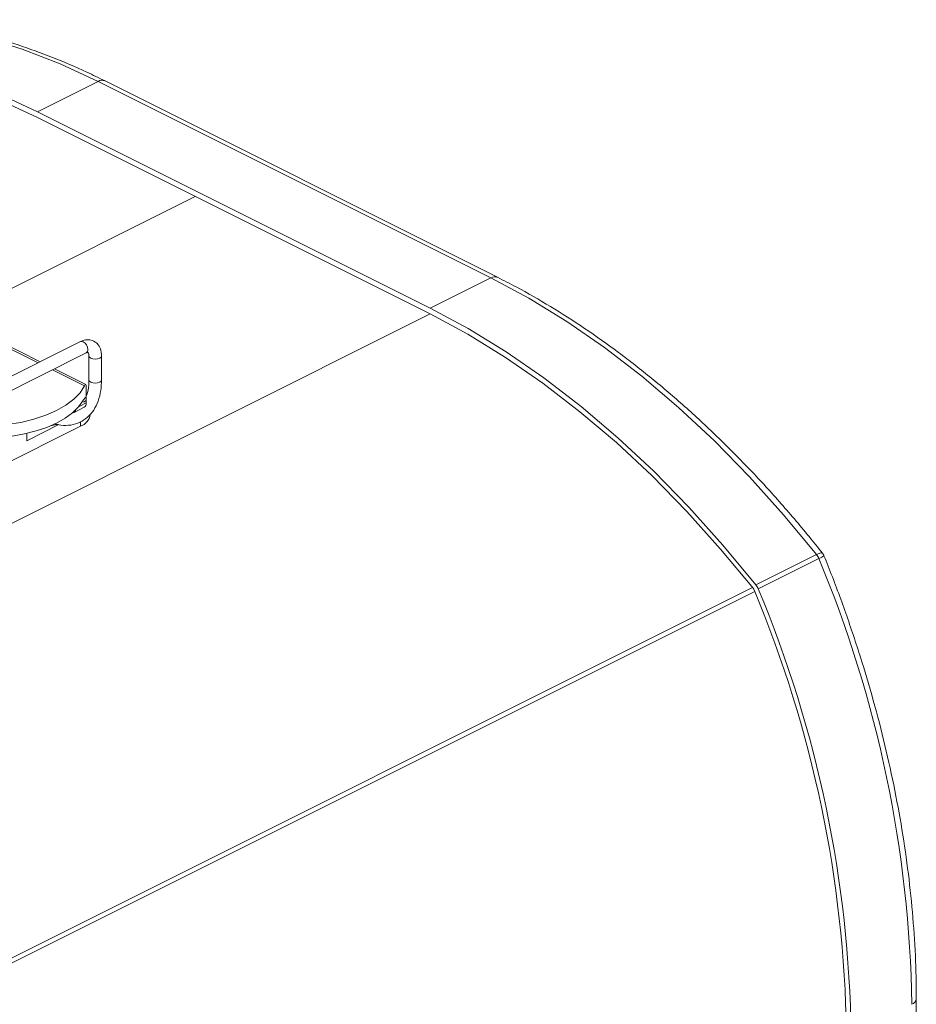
# Model space of a CAD drawing. Header units: millimetres. Extents: x -219 to 1361, y -849 to 661.
# Tile 63 of 73: x 1042 to 1149, y 52 to 169. Entities that reach past the tile are written whole.
import ezdxf

# ---------------------------------------------------------------- set-up
doc = ezdxf.new("R2010")
doc.units = ezdxf.units.MM

msp = doc.modelspace()

# ---------------------------------------------------------------- linework, layer by layer
at = {"color": 7, "linetype": 'Continuous', "lineweight": 15}
for p, q in [((1051.71, 161.22), (1044.5, 157.62)), ((1098.38, 137.89), (1051.71, 161.22)), ((1099.19, 137.94), (1052.52, 161.27)), ((1044.5, 157.62), (1091.17, 134.28)), ((1044.5, 156.92), (1091.17, 133.59)), ((1034.39, 133.13), (1063.24, 147.56)), ((1098.38, 137.89), (1091.17, 134.28)), ((1044.83, 127.91), (1032.36, 134.15)), ((1049.61, 130.3), (1038.29, 124.64)), ((1038.97, 123.3), (1050.28, 128.96)), ((1050.61, 128.6), (1050.61, 125.74)), ((1052.11, 125.74), (1052.11, 128.6)), ((1050.23, 125.21), (1046.51, 127.07)), ((1050.3, 124.77), (1050.3, 123.29)), ((1050.38, 123.97), (1050.3, 124.05)), ((1050.3, 123.29), (1050.3, 123.03)), ((1048.84, 121.89), (1050.04, 122.49)), ((1026.26, 108.56), (1049.59, 120.23)), ((1043.23, 118.52), (1047.05, 120.43)), ((1043.23, 118.52), (1043.23, 119.38)), ((1137.12, 104.98), (1129.9, 101.38)), ((1137.39, 104.51), (1130.18, 100.91)), ((1148.97, -4.98), (1148.97, 52.18))]:
    msp.add_line(p, q, dxfattribs=at)
at = {"color": 8, "linetype": 'Continuous', "lineweight": 15}
for p, q in [((1000.22, 88.11), (1091.17, 133.59)), ((1044.58, 127.78), (1031.91, 134.12)), ((1050.07, 125.04), (1046.26, 126.95)), ((1049.43, 122.6), (1050.3, 123.03)), ((1050.3, 123.29), (1049.95, 123.12)), ((1049.59, 120.74), (1049.59, 120.23)), ((1038.31, 55.49), (1129.49, 101.08)), ((1038.57, 55.01), (1129.77, 100.61))]:
    msp.add_line(p, q, dxfattribs=at)
at = {"color": 7, "linetype": 'Continuous', "lineweight": 15, "flags": 128}
for points in [[(1051.71, 161.22), (1047.18, 163.32), (1042.67, 165.06), (1038.19, 166.45), (1033.76, 167.47), (1029.4, 168.13), (1025.13, 168.41), (1020.95, 168.33), (1016.9, 167.87), (1012.98, 167.05)], [(1005.76, 163.45), (1009.69, 164.27), (1013.74, 164.72), (1017.91, 164.81), (1022.19, 164.52), (1026.55, 163.86), (1030.97, 162.84), (1035.45, 161.45), (1039.97, 159.71), (1044.5, 157.62)], [(1006.06, 162.71), (1009.95, 163.52), (1013.98, 163.97), (1018.12, 164.06), (1022.36, 163.77), (1026.69, 163.12), (1031.08, 162.11), (1035.52, 160.73), (1040, 159), (1044.5, 156.92)], [(1137.12, 104.98), (1133.19, 109.73), (1129.14, 114.24), (1124.97, 118.49), (1120.69, 122.48), (1116.33, 126.18), (1111.9, 129.59), (1107.43, 132.68), (1102.91, 135.45), (1098.38, 137.89)], [(1091.17, 134.28), (1095.7, 131.85), (1100.21, 129.07), (1104.69, 125.98), (1109.12, 122.58), (1113.48, 118.87), (1117.75, 114.89), (1121.93, 110.63), (1125.98, 106.12), (1129.9, 101.38)], [(1091.17, 133.59), (1095.66, 131.17), (1100.14, 128.42), (1104.59, 125.35), (1108.98, 121.97), (1113.31, 118.3), (1117.55, 114.34), (1121.69, 110.12), (1125.71, 105.64), (1129.61, 100.94)], [(1040.88, 120.44), (1042.5, 120.7), (1044.05, 121.07), (1045.47, 121.54), (1046.76, 122.1), (1047.88, 122.74), (1048.82, 123.45), (1049.55, 124.23), (1050.07, 125.04)], [(1049.9, 123.25), (1049.37, 122.53), (1048.66, 121.84), (1047.78, 121.2), (1046.76, 120.62), (1045.6, 120.11), (1044.33, 119.68), (1042.95, 119.32), (1041.5, 119.06)], [(1046.06, 120.3), (1046.59, 120.39), (1046.87, 120.46)]]:
    msp.add_lwpolyline(points, dxfattribs=at)
at = {"color": 8, "linetype": 'Continuous', "lineweight": 15, "flags": 128}
for points in [[(1049.61, 130.3), (1049.74, 130.33), (1049.94, 130.28), (1050.15, 130.13), (1050.32, 129.9), (1050.43, 129.63), (1050.47, 129.36)], [(1051.89, 128.34), (1051.64, 128.26), (1051.36, 128.23), (1051.07, 128.26), (1050.83, 128.34), (1050.66, 128.46), (1050.61, 128.59)], [(1052.11, 128.6), (1052.05, 128.46), (1051.89, 128.34)], [(1051.89, 125.48), (1051.64, 125.4), (1051.36, 125.37), (1051.07, 125.4), (1050.83, 125.48), (1050.66, 125.6), (1050.61, 125.74)], [(1052.11, 125.74), (1052.05, 125.6), (1051.89, 125.48)]]:
    msp.add_lwpolyline(points, dxfattribs=at)
at = {"color": 8, "linetype": 'Continuous', "lineweight": 15}
for centre, radius, start, end in [((1052.16, 160.47), 0.881, 66.3835, 120.8835), ((1098.83, 137.13), 0.881, 66.3371, 120.888), ((1050.07, 129.31), 0.406, 300.7123, 7.9586), ((1148.18, 52.3), 0.797, 289.1443, 351.5615)]:
    msp.add_arc(centre, radius, start, end, dxfattribs=at)
at = {"color": 7, "linetype": 'Continuous', "lineweight": 15}
for centre, radius, start, end in [((1049.73, 122.97), 0.572, 302.6971, 5.974), ((1048.63, 122.29), 0.442, 274.5123, 350.0333), ((1049.06, 121.86), 1.71, 287.9456, 352.7761), ((1135.61, 103.79), 1.92, 21.9685, 38.2415), ((1004.79, 49.2), 143.67, 0.9334, 22.6423), ((1129.1, 100.54), 0.641, 21.9685, 38.2415), ((998.85, 46.05), 141.83, 0.8766, 22.6991), ((1128.39, 100.19), 1.92, 21.9685, 38.2415), ((998.32, 45.75), 142.93, 0.8766, 22.6991), ((905.94, -0.22), 143.67, 0.9334, 22.6423)]:
    msp.add_arc(centre, radius, start, end, dxfattribs=at)
for points, knots in [([(1052.52, 161.27), (1051.8, 161.63), (1049.71, 162.65), (1046.27, 164.12), (1042.19, 165.6), (1038.14, 166.78), (1034.13, 167.67), (1030.18, 168.26), (1026.29, 168.56), (1022.47, 168.55), (1018.75, 168.24), (1015.67, 167.74), (1013.84, 167.29), (1013.2, 167.13)], [0, 0, 0, 0, 0.0525651, 0.1521483, 0.251719, 0.3512322, 0.4506611, 0.5499751, 0.6491428, 0.7481357, 0.8469324, 0.9455238, 1, 1, 1, 1]), ([(1137.82, 105.15), (1137.29, 105.81), (1135.61, 107.91), (1132.7, 111.32), (1129.04, 115.3), (1125.28, 119.07), (1121.44, 122.63), (1117.53, 125.97), (1113.56, 129.06), (1109.54, 131.91), (1105.49, 134.5), (1102.03, 136.49), (1099.93, 137.56), (1099.19, 137.94)], [0, 0, 0, 0, 0.045732, 0.145637, 0.245567, 0.345517, 0.445488, 0.54548, 0.645494, 0.745527, 0.845576, 0.945636, 1, 1, 1, 1]), ([(1052.11, 128.6), (1052.1, 128.76), (1052.08, 129.18), (1051.86, 129.77), (1051.38, 130.3), (1050.73, 130.55), (1050.1, 130.51), (1049.75, 130.36), (1049.61, 130.3)], [0, 0, 0, 0, 0.122138, 0.317059, 0.499382, 0.696299, 0.877781, 1, 1, 1, 1]), ([(1050.28, 128.96), (1050.33, 128.98), (1050.44, 129.02), (1050.52, 129.01), (1050.49, 129.03), (1050.56, 128.96), (1050.6, 128.76), (1050.61, 128.63), (1050.61, 128.6)], [0, 0, 0, 0, 0.127496, 0.309711, 0.550393, 0.777221, 0.949492, 1, 1, 1, 1]), ([(1046.55, 120.55), (1046.79, 120.48), (1047.44, 120.3), (1048.47, 120.34), (1049.56, 120.66), (1050.48, 121.28), (1051.22, 122.14), (1051.74, 123.22), (1052.05, 124.43), (1052.09, 125.32), (1052.11, 125.74)], [0, 0, 0, 0, 0.080303, 0.218281, 0.352302, 0.482823, 0.612471, 0.744028, 0.878993, 1, 1, 1, 1]), ([(1050.3, 124.77), (1050.3, 124.84), (1050.29, 125), (1050.27, 125.15), (1050.23, 125.23), (1050.17, 125.22), (1050.1, 125.1), (1050.07, 125.04)], [0, 0, 0, 0, 0.167546, 0.334528, 0.514965, 0.730267, 1, 1, 1, 1]), ([(1050.61, 125.74), (1050.6, 125.53), (1050.58, 124.91), (1050.48, 124.23), (1050.32, 123.88), (1050.3, 123.82)], [0, 0, 0, 0, 0.300494, 0.877098, 1, 1, 1, 1]), ([(1049.9, 123.25), (1049.99, 123.4), (1050.11, 123.6), (1050.22, 123.67), (1050.26, 123.64), (1050.29, 123.52), (1050.3, 123.39), (1050.3, 123.31), (1050.3, 123.29)], [0, 0, 0, 0, 0.438968, 0.602544, 0.767043, 0.87642, 0.969293, 1, 1, 1, 1]), ([(1137.98, 104.85), (1137.97, 104.88), (1137.95, 105), (1137.86, 105.08), (1137.81, 105.14)], [0, 0, 0, 0, 0.323713, 1, 1, 1, 1]), ([(1148.97, 52.18), (1148.96, 53.06), (1148.95, 55.61), (1148.74, 59.9), (1148.29, 65.07), (1147.61, 70.32), (1146.71, 75.62), (1145.59, 80.96), (1144.26, 86.32), (1142.71, 91.68), (1140.96, 97.03), (1139.37, 101.42), (1138.33, 104.02), (1137.99, 104.85)], [0, 0, 0, 0, 0.052764, 0.152821, 0.25287, 0.352903, 0.45292, 0.55292, 0.652905, 0.752876, 0.852835, 0.952784, 1, 1, 1, 1])]:
    msp.add_open_spline(points, degree=3, knots=knots, dxfattribs=at)
at = {"color": 8, "linetype": 'Continuous', "lineweight": 15}
for points, knots in [([(1137.81, 105.14), (1137.79, 105.16), (1137.75, 105.21), (1137.51, 105.16), (1137.25, 105.04), (1137.12, 104.98)], [0, 0, 0, 0, 0.25712, 0.627592, 1, 1, 1, 1]), ([(1137.98, 104.85), (1137.98, 104.84), (1137.98, 104.82), (1137.77, 104.71), (1137.52, 104.58), (1137.39, 104.51)], [0, 0, 0, 0, 0.276076, 0.637095, 1, 1, 1, 1])]:
    msp.add_open_spline(points, degree=3, knots=knots, dxfattribs=at)

doc.saveas('drawing.dxf')
